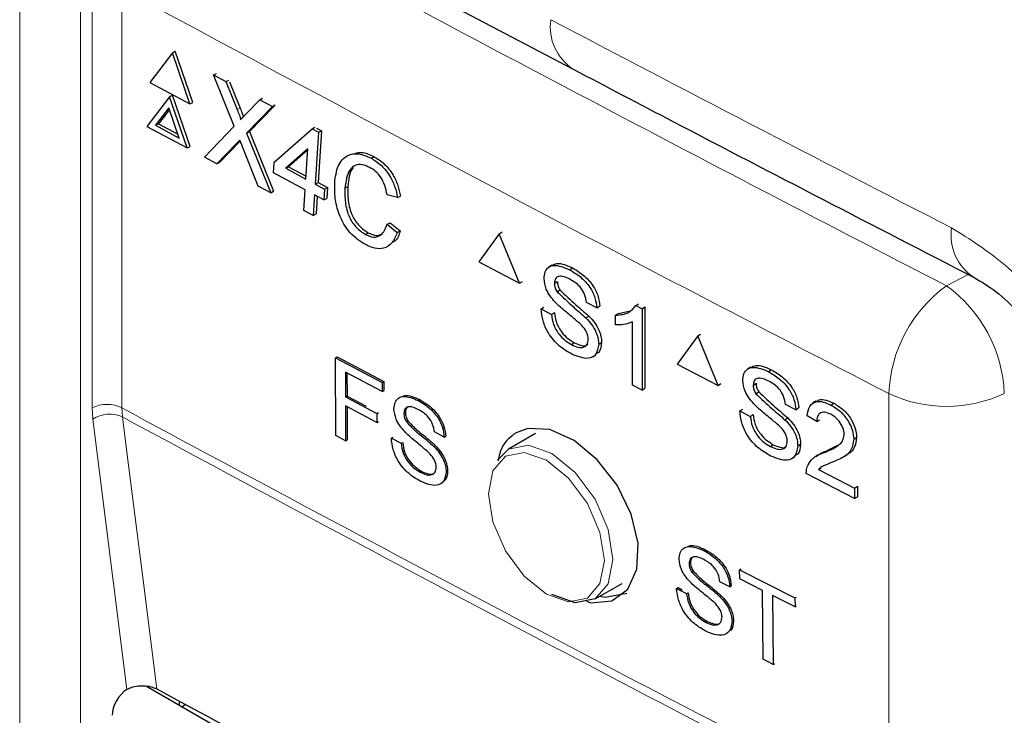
# Paper-space layout 'Blatt4' of a CAD drawing. Header units: millimetres. Extents: x 5 to 418, y 2 to 292.
# Tile 37 of 93: x 146.34 to 150.9, y 154.59 to 157.81. Entities that reach past the tile are written whole.
import ezdxf

# ---------------------------------------------------------------- set-up
doc = ezdxf.new("R2010")
doc.units = ezdxf.units.MM

psp = doc.layouts.new('Blatt4')

# ---------------------------------------------------------------- linework, layer by layer
at = {"color": 7, "linetype": 'Continuous', "lineweight": 25}
for p, q in [((142.1867, 161.1165), (148.9034, 157.5837)), ((147.0493, 157.6592), (146.9442, 157.5226)), ((147.0493, 157.6592), (147.0628, 157.6664)), ((147.1304, 157.4229), (147.0493, 157.6592)), ((147.144, 157.43), (147.0628, 157.6664)), ((147.2394, 157.5574), (147.2526, 157.5643)), ((147.3352, 157.3198), (147.2394, 157.5574)), ((147.2394, 157.5574), (147.2967, 157.5267)), ((146.9442, 157.5226), (147.1304, 157.4229)), ((147.2967, 157.5267), (147.3098, 157.5336)), ((147.2967, 157.5267), (147.3492, 157.3965)), ((147.3139, 157.5247), (147.3627, 157.4036)), ((147.0362, 157.4558), (146.9312, 157.3192)), ((147.0362, 157.4558), (147.0498, 157.4629)), ((147.1174, 157.2194), (147.0362, 157.4558)), ((147.131, 157.2266), (147.0498, 157.4629)), ((147.1304, 157.4229), (147.144, 157.43)), ((147.3887, 157.3752), (147.4537, 157.4426)), ((147.4537, 157.4426), (147.4667, 157.4495)), ((147.4537, 157.4426), (147.5118, 157.4115)), ((147.033, 157.4049), (146.9709, 157.3242)), ((147.0355, 157.3977), (146.9845, 157.3313)), ((147.081, 157.2653), (147.033, 157.4049)), ((147.5118, 157.4115), (147.3928, 157.2883)), ((147.5201, 157.4132), (147.4064, 157.2954)), ((147.5118, 157.4115), (147.5248, 157.4184)), ((146.9709, 157.3242), (146.9845, 157.3313)), ((146.9845, 157.3313), (147.0749, 157.2829)), ((146.9312, 157.3192), (147.1174, 157.2194)), ((146.9709, 157.3242), (147.081, 157.2653)), ((147.1971, 157.1767), (147.3352, 157.3198)), ((147.3928, 157.2883), (147.4064, 157.2954)), ((147.3928, 157.2883), (147.5041, 157.0123)), ((147.4064, 157.2954), (147.5177, 157.0195)), ((147.52, 157.1538), (147.6953, 157.308)), ((147.6953, 157.308), (147.7089, 157.3152)), ((147.6953, 157.308), (147.7256, 157.2918)), ((147.7256, 157.2918), (147.7102, 157.0519)), ((147.7163, 157.3112), (147.7391, 157.299)), ((147.7391, 157.299), (147.7238, 157.059)), ((147.7256, 157.2918), (147.7391, 157.299)), ((147.3571, 157.2443), (147.2687, 157.1528)), ((147.3631, 157.2506), (147.3571, 157.2443)), ((147.1174, 157.2194), (147.131, 157.2266)), ((147.3435, 157.2371), (147.2552, 157.1457)), ((147.4467, 157.043), (147.3735, 157.2248)), ((147.676, 157.2155), (147.5734, 157.1252)), ((147.6756, 157.2104), (147.5869, 157.1323)), ((147.667, 157.075), (147.676, 157.2155)), ((147.2552, 157.1457), (147.1971, 157.1767)), ((147.2552, 157.1457), (147.2687, 157.1528)), ((147.5168, 157.1038), (147.52, 157.1538)), ((147.9681, 157.1723), (147.9816, 157.1794)), ((147.6638, 157.025), (147.5168, 157.1038)), ((147.5734, 157.1252), (147.5869, 157.1323)), ((147.5734, 157.1252), (147.667, 157.075)), ((147.5869, 157.1323), (147.6679, 157.089)), ((147.7102, 157.0519), (147.7238, 157.059)), ((147.7238, 157.059), (147.767, 157.0359)), ((147.5041, 157.0123), (147.4467, 157.043)), ((147.5041, 157.0123), (147.5177, 157.0195)), ((147.6577, 156.9301), (147.6638, 157.025)), ((147.7102, 157.0519), (147.7535, 157.0287)), ((147.7535, 157.0287), (147.7503, 156.9787)), ((147.7535, 157.0287), (147.767, 157.0359)), ((147.767, 157.0359), (147.7638, 156.9859)), ((147.8476, 157.0332), (147.8612, 157.0403)), ((147.707, 157.0019), (147.7009, 156.9069)), ((147.7503, 156.9787), (147.707, 157.0019)), ((147.7197, 156.9951), (147.7145, 156.914)), ((147.7503, 156.9787), (147.7638, 156.9859)), ((148.0908, 156.9894), (148.0425, 157.003)), ((148.0908, 156.9894), (148.1043, 156.9965)), ((147.7009, 156.9069), (147.6577, 156.9301)), ((147.7009, 156.9069), (147.7145, 156.914)), ((148.0427, 156.8662), (148.0562, 156.8734)), ((148.0427, 156.8662), (148.0894, 156.828)), ((148.0562, 156.8734), (148.103, 156.8351)), ((148.0894, 156.828), (148.103, 156.8351)), ((148.5612, 156.8221), (148.5745, 156.8305)), ((147.9418, 156.8193), (147.9554, 156.8264)), ((148.5612, 156.8221), (148.4673, 156.6918)), ((148.6551, 156.5931), (148.5612, 156.8221)), ((148.4673, 156.6918), (148.6551, 156.5931)), ((148.8051, 156.677), (148.7904, 156.6676)), ((148.8865, 156.656), (148.8995, 156.6643)), ((148.6551, 156.5931), (148.6683, 156.6014)), ((148.8164, 156.5935), (148.8294, 156.6017)), ((148.8286, 156.5539), (148.8416, 156.5621)), ((148.7553, 156.4745), (148.7683, 156.4828)), ((148.7553, 156.4745), (148.8033, 156.4493)), ((149.0126, 156.479), (148.9646, 156.5042)), ((149.0126, 156.479), (149.0257, 156.4873)), ((149.1133, 156.4537), (149.1674, 156.466)), ((149.1939, 156.4896), (149.2073, 156.4981)), ((149.1939, 156.4896), (149.2219, 156.4749)), ((149.2219, 156.4749), (149.2354, 156.4834)), ((149.2219, 156.4749), (149.2219, 156.0993)), ((149.2354, 156.4834), (149.2354, 156.1078)), ((148.8033, 156.4493), (148.8163, 156.4576)), ((148.9623, 156.4332), (148.9754, 156.4414)), ((149.0998, 156.4452), (149.1131, 156.4535)), ((149.0998, 156.4008), (149.0998, 156.4452)), ((149.1783, 156.1222), (149.1783, 156.4149)), ((149.4795, 156.3494), (149.385, 156.2188)), ((149.4795, 156.3494), (149.4926, 156.3578)), ((149.5739, 156.1207), (149.4795, 156.3494)), ((148.8957, 156.3093), (148.9087, 156.3175)), ((149.0213, 156.3113), (149.0344, 156.3196)), ((147.8043, 156.2482), (147.8111, 156.2524)), ((147.8043, 156.2482), (148.0202, 156.134)), ((147.8051, 155.8887), (147.8043, 156.2482)), ((147.8111, 156.2524), (148.027, 156.1383)), ((148.9939, 156.2529), (149.0086, 156.2623)), ((149.385, 156.2188), (149.5739, 156.1207)), ((149.7244, 156.205), (149.7098, 156.1956)), ((149.8066, 156.1845), (149.8195, 156.1927)), ((148.0203, 156.0925), (147.8501, 156.1826)), ((147.8501, 156.1826), (147.8503, 156.0673)), ((147.8569, 156.179), (147.8571, 156.0716)), ((148.0202, 156.134), (148.027, 156.1383)), ((148.0202, 156.134), (148.0203, 156.0925)), ((148.027, 156.1383), (148.0271, 156.0968)), ((149.2219, 156.0993), (149.1783, 156.1222)), ((149.2219, 156.0993), (149.2354, 156.1078)), ((149.5739, 156.1207), (149.5869, 156.1291)), ((149.7361, 156.1217), (149.749, 156.1299)), ((147.8503, 156.0673), (147.8571, 156.0716)), ((147.8503, 156.0673), (147.9957, 155.9905)), ((147.8571, 156.0716), (147.9458, 156.0247)), ((148.0203, 156.0925), (148.0271, 156.0968)), ((148.1867, 156.0506), (148.1934, 156.0548)), ((149.7484, 156.0821), (149.7612, 156.0904)), ((147.9958, 155.949), (147.8504, 156.0259)), ((147.8504, 156.0259), (147.8508, 155.8646)), ((147.8572, 156.0223), (147.8575, 155.8688)), ((149.6747, 156.0025), (149.6876, 156.0108)), ((149.9335, 156.0079), (149.8852, 156.0329)), ((149.9335, 156.0079), (149.9464, 156.0162)), ((150.0257, 156.0473), (150.0111, 156.0378)), ((150.0958, 156.0296), (150.1089, 156.0381)), ((147.9957, 155.9905), (148.0024, 155.9947)), ((147.9957, 155.9905), (147.9958, 155.949)), ((148.1201, 155.9908), (148.1268, 155.995)), ((149.6747, 156.0025), (149.7229, 155.9775)), ((149.7229, 155.9775), (149.7358, 155.9857)), ((149.8829, 155.9619), (149.8958, 155.9702)), ((150.03, 155.953), (149.9861, 155.9806)), ((147.9958, 155.949), (148.0025, 155.9532)), ((148.1318, 155.9529), (148.1385, 155.9571)), ((150.03, 155.953), (150.043, 155.9614)), ((147.8508, 155.8646), (147.8051, 155.8887)), ((148.0623, 155.877), (148.0689, 155.8812)), ((148.0623, 155.877), (148.108, 155.8529)), ((148.307, 155.8811), (148.2613, 155.9052)), ((148.307, 155.8811), (148.3138, 155.8853)), ((148.7294, 155.8976), (148.6045, 155.8256)), ((150.2011, 155.8713), (150.2144, 155.8799)), ((147.8508, 155.8646), (147.8575, 155.8688)), ((148.108, 155.8529), (148.1146, 155.857)), ((148.2593, 155.8373), (148.266, 155.8415)), ((149.8159, 155.8378), (149.8287, 155.846)), ((149.9423, 155.8403), (149.9552, 155.8486)), ((150.0786, 155.819), (150.1367, 155.8482)), ((148.5538, 155.7751), (148.6045, 155.8256)), ((149.9149, 155.7819), (149.9295, 155.7913)), ((150.0372, 155.7997), (150.0225, 155.7903)), ((150.0652, 155.8104), (150.0783, 155.8188)), ((150.1565, 155.791), (150.1715, 155.8006)), ((150.0381, 155.7321), (150.0511, 155.7405)), ((148.1961, 155.7188), (148.2027, 155.7229)), ((148.3156, 155.7207), (148.3224, 155.7249)), ((150.2054, 155.5971), (149.9817, 155.7132)), ((150.0381, 155.7321), (150.2054, 155.6453)), ((150.2054, 155.6453), (150.2188, 155.6539)), ((150.2054, 155.6453), (150.2054, 155.5971)), ((150.2188, 155.6539), (150.2188, 155.6057)), ((150.2054, 155.5971), (150.2188, 155.6057)), ((149.5059, 155.3571), (149.5126, 155.3614)), ((149.4394, 155.2959), (149.4461, 155.3002)), ((149.4515, 155.2581), (149.4581, 155.2624)), ((149.6734, 155.2674), (149.6799, 155.2716)), ((149.6734, 155.2674), (149.9292, 155.1373)), ((149.6738, 155.2257), (149.6734, 155.2674)), ((149.0045, 155.1328), (149.1293, 155.2048)), ((149.6282, 155.1891), (149.5821, 155.2125)), ((149.6282, 155.1891), (149.6347, 155.1933)), ((149.7786, 155.1724), (149.6738, 155.2257)), ((149.3821, 155.1807), (149.3888, 155.185)), ((149.3821, 155.1807), (149.4282, 155.1573)), ((149.3888, 155.185), (149.4082, 155.1752)), ((149.4282, 155.1573), (149.4349, 155.1616)), ((149.5805, 155.1443), (149.587, 155.1484)), ((149.7817, 154.8533), (149.7786, 155.1724)), ((149.9296, 155.0957), (149.8247, 155.149)), ((149.8247, 155.149), (149.8278, 154.8298)), ((149.9292, 155.1373), (149.9358, 155.1416)), ((149.9292, 155.1373), (149.9296, 155.0957)), ((149.9296, 155.0957), (149.9362, 155.1)), ((149.5179, 155.0242), (149.5244, 155.0284)), ((149.6381, 155.0282), (149.6445, 155.0323)), ((149.8278, 154.8298), (149.7817, 154.8533)), ((149.8278, 154.8298), (149.8342, 154.8339)), ((146.8387, 154.7138), (146.8413, 154.7153)), ((146.9288, 154.7298), (149.3973, 153.3048)), ((147.0802, 154.6604), (147.0802, 154.6424)), ((147.1112, 154.6437), (147.0946, 154.6341))]:
    psp.add_line(p, q, dxfattribs=at)
at = {"color": 7, "linetype": 'Continuous', "lineweight": 18}
for p, q in [((146.3438, 144.4254), (146.3438, 158.0891)), ((146.6241, 158.0877), (146.6241, 144.4239)), ((146.6776, 156.0162), (146.6776, 157.9541)), ((146.8154, 157.9548), (146.8154, 156.0168)), ((147.3492, 157.3965), (147.3627, 157.4036)), ((147.3435, 157.2371), (147.3571, 157.2443)), ((150.6302, 156.5818), (150.7309, 156.6342)), ((150.3639, 154.1449), (150.3639, 156.0829)), ((146.6807, 155.9638), (146.6776, 156.0162)), ((146.8154, 156.0168), (146.8179, 155.9749)), ((146.8387, 154.7138), (146.6807, 155.9638))]:
    psp.add_line(p, q, dxfattribs=at)
at = {"color": 7, "linetype": 'Continuous', "lineweight": 18, "flags": 128}
for points in [[(146.8179, 155.9749), (146.837, 155.8237), (146.9135, 155.2189), (146.977, 154.7161)], [(148.6045, 155.8256), (148.6045, 155.8256), (148.6963, 155.8434), (148.8045, 155.8058), (148.9128, 155.7184), (149.0045, 155.5947), (149.0658, 155.4533), (149.0874, 155.3159), (149.0658, 155.2033), (149.0045, 155.1328), (149.0045, 155.1328)], [(148.7796, 155.1554), (148.8822, 155.1197), (148.9691, 155.1366), (149.0272, 155.2035), (149.0476, 155.3101), (149.0272, 155.4403), (148.9691, 155.5742), (148.8822, 155.6915), (148.7796, 155.7742), (148.6771, 155.8099), (148.5901, 155.793), (148.5321, 155.7261), (148.5117, 155.6195), (148.5321, 155.4893), (148.5901, 155.3554), (148.6771, 155.2381), (148.7796, 155.1554)]]:
    psp.add_lwpolyline(points, dxfattribs=at)
at = {"color": 7, "linetype": 'Continuous', "lineweight": 25, "flags": 128}
for points in [[(148.9654, 155.1218), (148.9853, 155.1152), (149.0828, 155.1244), (149.1567, 155.1781), (149.1986, 155.2702), (149.2038, 155.3903), (149.1719, 155.5247), (149.1064, 155.6584), (149.0148, 155.7766), (148.9072, 155.8658), (148.7958, 155.9159), (148.6933, 155.9212), (148.6389, 155.9013), (148.6389, 155.9013)], [(149.0045, 155.1328), (148.9128, 155.1149), (148.8045, 155.1526)], [(149.0262, 155.1453), (149.0511, 155.1415), (149.1515, 155.1599)]]:
    psp.add_lwpolyline(points, dxfattribs=at)
at = {"color": 7, "linetype": 'Continuous', "lineweight": 18}
for centre, radius, start, end in [((242.6548, 335.3257), 201.042, 241.623572, 242.758729), ((242.5645, 335.1687), 201.4267, 241.61753, 242.758763), ((149.0309, 157.7794), 0.2335, 171.7909, 236.9186), ((150.8827, 156.8149), 0.2312, 171.4464, 237.4389), ((151.0111, 156.058), 0.6477, 126.0261, 177.8015), ((150.2536, 156.0585), 0.6447, 2.2312, 54.2597), ((150.6301, 156.6481), 0.6247, 244.78, 295.3751), ((146.7471, 155.8778), 0.1549, 63.8368, 116.6779), ((242.5645, 333.2308), 201.4267, 241.61753, 242.758763), ((146.7591, 155.8482), 0.1397, 65.0933, 124.1373), ((242.5653, 333.186), 201.4233, 241.617584, 242.758763)]:
    psp.add_arc(centre, radius, start, end, dxfattribs=at)
psp.add_ellipse((283.3686, 240.3862), major_axis=(199.9929, -2.9641), ratio=0.56715, start_param=3.982748, end_param=3.995211, dxfattribs=at)
at = {"color": 7, "linetype": 'Continuous', "lineweight": 25}
for centre, major_axis, ratio, start_param, end_param in [((146.8425, 154.6344), (0.0513, 0.0858), 0.587369, 0.847258, 2.36515), ((283.8225, 241.9605), (200.2346, 3.0812), 0.587275, 3.950946, 3.967413)]:
    psp.add_ellipse(centre, major_axis=major_axis, ratio=ratio, start_param=start_param, end_param=end_param, dxfattribs=at)
for points, knots in [([(148.9034, 157.5837), (149.0572, 157.503), (149.6722, 157.18), (150.2924, 156.8602), (150.7576, 156.6204)], [0, 0, 0, 0, 0.2500015, 1, 1, 1, 1]), ([(147.3492, 157.3965), (147.3525, 157.3878), (147.3572, 157.3757), (147.3629, 157.3601), (147.3639, 157.3533), (147.3643, 157.3499)], [0, 0, 0, 0, 0.561277, 0.781763, 1, 1, 1, 1]), ([(147.3627, 157.4036), (147.3661, 157.395), (147.3707, 157.3829), (147.3759, 157.3692), (147.3766, 157.3644), (147.3768, 157.363)], [0, 0, 0, 0, 0.642738, 0.895224, 1, 1, 1, 1]), ([(147.3643, 157.3499), (147.3689, 157.3547), (147.377, 157.3631), (147.3851, 157.3715), (147.3887, 157.3752)], [0, 0, 0, 0, 0.56, 1, 1, 1, 1]), ([(147.3611, 157.2554), (147.3578, 157.252), (147.3519, 157.246), (147.3461, 157.2398), (147.3435, 157.2371)], [0, 0, 0, 0, 0.560002, 1, 1, 1, 1]), ([(147.3735, 157.2248), (147.3712, 157.2305), (147.367, 157.2407), (147.3629, 157.2509), (147.3611, 157.2554)], [0, 0, 0, 0, 0.56, 1, 1, 1, 1]), ([(147.8001, 157.0585), (147.8037, 157.0856), (147.8109, 157.1398), (147.8529, 157.1886), (147.9105, 157.1968), (147.9489, 157.1805), (147.9681, 157.1723)], [0, 0, 0, 0, 0.2804925, 0.5595697, 0.7796153, 1, 1, 1, 1]), ([(147.8945, 157.1944), (147.9044, 157.1967), (147.931, 157.2032), (147.9621, 157.1886), (147.9816, 157.1794)], [0, 0, 0, 0, 0.372035, 1, 1, 1, 1]), ([(147.9681, 157.1723), (147.9845, 157.1621), (148.0173, 157.1416), (148.056, 157.0916), (148.0806, 157.0387), (148.0874, 157.0058), (148.0908, 156.9894)], [0, 0, 0, 0, 0.280081, 0.559449, 0.779549, 1, 1, 1, 1]), ([(147.9816, 157.1794), (147.998, 157.1692), (148.0309, 157.1487), (148.0695, 157.0988), (148.0942, 157.0459), (148.1009, 157.013), (148.1043, 156.9965)], [0, 0, 0, 0, 0.280081, 0.559449, 0.779549, 1, 1, 1, 1]), ([(147.9629, 157.1286), (147.9509, 157.134), (147.927, 157.1449), (147.8938, 157.141), (147.858, 157.1106), (147.8519, 157.0651), (147.8476, 157.0332)], [0, 0, 0, 0, 0.187223, 0.373906, 0.560736, 1, 1, 1, 1]), ([(147.8873, 157.1274), (147.8864, 157.1267), (147.8663, 157.1105), (147.8637, 157.0746), (147.8612, 157.0403)], [0, 0, 0, 0, 0.04544, 1, 1, 1, 1]), ([(148.0425, 157.003), (148.0395, 157.0172), (148.0336, 157.0454), (148.0145, 157.0843), (147.989, 157.1127), (147.9716, 157.1233), (147.9629, 157.1286)], [0, 0, 0, 0, 0.2805533, 0.5597389, 0.7796538, 1, 1, 1, 1]), ([(147.9434, 156.7719), (147.9183, 156.7876), (147.8682, 156.8188), (147.8187, 156.9066), (147.7999, 156.9885), (147.8, 157.0351), (147.8001, 157.0585)], [0, 0, 0, 0, 0.2799551, 0.5580876, 0.7789116, 1, 1, 1, 1]), ([(147.8476, 157.0332), (147.8472, 157.0118), (147.8465, 156.969), (147.8625, 156.9025), (147.8995, 156.8479), (147.9277, 156.8288), (147.9418, 156.8193)], [0, 0, 0, 0, 0.281245, 0.560716, 0.780138, 1, 1, 1, 1]), ([(147.8612, 157.0403), (147.8608, 157.0189), (147.86, 156.9761), (147.8761, 156.9096), (147.9131, 156.855), (147.9413, 156.8359), (147.9554, 156.8264)], [0, 0, 0, 0, 0.281245, 0.560716, 0.780138, 1, 1, 1, 1]), ([(147.9418, 156.8193), (147.9549, 156.8138), (147.981, 156.8028), (148.0225, 156.8148), (148.035, 156.8467), (148.0427, 156.8662)], [0, 0, 0, 0, 0.280711, 0.560905, 1, 1, 1, 1]), ([(148.0894, 156.828), (148.0825, 156.811), (148.0688, 156.7771), (148.0304, 156.7526), (147.9862, 156.7523), (147.9577, 156.7653), (147.9434, 156.7719)], [0, 0, 0, 0, 0.2802563, 0.5595462, 0.7795894, 1, 1, 1, 1]), ([(148.103, 156.8351), (148.0972, 156.8164), (148.0906, 156.7949), (148.0748, 156.7856), (148.0727, 156.7843)], [0, 0, 0, 0, 0.865837, 1, 1, 1, 1]), ([(147.9554, 156.8264), (147.9687, 156.8204), (147.9928, 156.8096), (148.012, 156.818), (148.0206, 156.8218)], [0, 0, 0, 0, 0.553095, 1, 1, 1, 1]), ([(148.7684, 156.6152), (148.7695, 156.6262), (148.7718, 156.6481), (148.7888, 156.6696), (148.8256, 156.6815), (148.8614, 156.6665), (148.8865, 156.656)], [0, 0, 0, 0, 0.1870287, 0.3741238, 0.5611402, 1, 1, 1, 1]), ([(148.8059, 156.6767), (148.8131, 156.6799), (148.839, 156.6914), (148.8744, 156.6758), (148.8999, 156.6645)], [0, 0, 0, 0, 0.279492, 1, 1, 1, 1]), ([(148.8865, 156.656), (148.9033, 156.646), (148.937, 156.626), (148.9805, 156.5795), (149.0071, 156.5256), (149.0108, 156.4945), (149.0126, 156.479)], [0, 0, 0, 0, 0.280797, 0.560151, 0.779877, 1, 1, 1, 1]), ([(148.8999, 156.6645), (148.9168, 156.6545), (148.9504, 156.6345), (148.994, 156.588), (149.0206, 156.5341), (149.0242, 156.503), (149.0261, 156.4875)], [0, 0, 0, 0, 0.280797, 0.560151, 0.779877, 1, 1, 1, 1]), ([(148.8186, 156.5076), (148.811, 156.5164), (148.7957, 156.534), (148.7738, 156.5719), (148.7704, 156.5988), (148.7684, 156.6152)], [0, 0, 0, 0, 0.281445, 0.562273, 1, 1, 1, 1]), ([(148.8884, 156.6117), (148.8791, 156.6162), (148.8607, 156.6251), (148.8361, 156.6275), (148.8193, 156.616), (148.8174, 156.601), (148.8164, 156.5935)], [0, 0, 0, 0, 0.28129, 0.56082, 0.78068, 1, 1, 1, 1]), ([(148.8298, 156.602), (148.8304, 156.5947), (148.8315, 156.5816), (148.8388, 156.5683), (148.842, 156.5624)], [0, 0, 0, 0, 0.559617, 1, 1, 1, 1]), ([(148.9646, 156.5042), (148.9628, 156.5164), (148.9592, 156.5406), (148.9317, 156.5858), (148.9048, 156.6018), (148.8884, 156.6117)], [0, 0, 0, 0, 0.281097, 0.560287, 1, 1, 1, 1]), ([(150.758, 156.6194), (150.7907, 156.6005), (150.8564, 156.5625), (150.9747, 156.4524), (151.0823, 156.3127), (151.1581, 156.1815), (151.1808, 156.1098), (151.1872, 156.0896)], [0, 0, 0, 0, 0.215498, 0.433507, 0.668045, 0.906288, 1, 1, 1, 1]), ([(148.8164, 156.5935), (148.8169, 156.5861), (148.818, 156.5731), (148.8253, 156.5597), (148.8286, 156.5539)], [0, 0, 0, 0, 0.5596169, 1, 1, 1, 1]), ([(148.842, 156.5624), (148.8666, 156.5391), (148.9107, 156.4975), (148.9558, 156.4588), (148.9758, 156.4417)], [0, 0, 0, 0, 0.558382, 1, 1, 1, 1]), ([(148.8286, 156.5539), (148.8532, 156.5306), (148.8972, 156.4889), (148.9424, 156.4502), (148.9623, 156.4332)], [0, 0, 0, 0, 0.558382, 1, 1, 1, 1]), ([(148.8978, 156.2648), (148.8779, 156.2764), (148.8384, 156.2993), (148.7887, 156.3569), (148.7606, 156.4204), (148.7571, 156.4565), (148.7553, 156.4745)], [0, 0, 0, 0, 0.280814, 0.559563, 0.77962, 1, 1, 1, 1]), ([(148.9371, 156.4037), (148.9237, 156.4156), (148.9015, 156.435), (148.8702, 156.4603), (148.8438, 156.4825), (148.827, 156.4992), (148.8186, 156.5076)], [0, 0, 0, 0, 0.3399393, 0.5600249, 0.7800825, 1, 1, 1, 1]), ([(149.0998, 156.4452), (149.121, 156.4473), (149.1589, 156.451), (149.1832, 156.4778), (149.1939, 156.4896)], [0, 0, 0, 0, 0.560427, 1, 1, 1, 1]), ([(148.8033, 156.4493), (148.8052, 156.434), (148.8091, 156.4034), (148.8343, 156.3589), (148.8651, 156.3277), (148.8855, 156.3154), (148.8957, 156.3093)], [0, 0, 0, 0, 0.280632, 0.5586744, 0.7791973, 1, 1, 1, 1]), ([(148.8167, 156.4579), (148.8187, 156.4425), (148.8225, 156.412), (148.8477, 156.3675), (148.8786, 156.3362), (148.899, 156.3239), (148.9091, 156.3178)], [0, 0, 0, 0, 0.280632, 0.5586744, 0.7791973, 1, 1, 1, 1]), ([(148.9623, 156.4332), (148.9713, 156.4234), (148.9893, 156.4039), (149.0088, 156.3705), (149.0197, 156.3384), (149.0208, 156.3204), (149.0213, 156.3113)], [0, 0, 0, 0, 0.280371, 0.559909, 0.779859, 1, 1, 1, 1]), ([(148.9758, 156.4417), (148.9848, 156.4319), (149.0028, 156.4124), (149.0223, 156.3791), (149.0332, 156.3469), (149.0342, 156.3289), (149.0348, 156.3199)], [0, 0, 0, 0, 0.280371, 0.559909, 0.779859, 1, 1, 1, 1]), ([(148.9734, 156.334), (148.9728, 156.3407), (148.9717, 156.3543), (148.9592, 156.3806), (148.9455, 156.395), (148.9371, 156.4037)], [0, 0, 0, 0, 0.280089, 0.55997, 1, 1, 1, 1]), ([(149.1783, 156.4149), (149.1648, 156.4096), (149.1408, 156.4001), (149.1123, 156.4006), (149.0998, 156.4008)], [0, 0, 0, 0, 0.559686, 1, 1, 1, 1]), ([(148.8957, 156.3093), (148.9059, 156.3046), (148.9262, 156.2953), (148.9526, 156.2953), (148.9699, 156.3093), (148.9722, 156.3258), (148.9734, 156.334)], [0, 0, 0, 0, 0.280917, 0.560813, 0.780502, 1, 1, 1, 1]), ([(149.0213, 156.3113), (149.0186, 156.2945), (149.0132, 156.2607), (148.967, 156.2372), (148.924, 156.2543), (148.8978, 156.2648)], [0, 0, 0, 0, 0.279942, 0.56008, 1, 1, 1, 1]), ([(148.9091, 156.3178), (148.9192, 156.3134), (148.9392, 156.3045), (148.9621, 156.302), (148.9695, 156.3093), (148.9709, 156.3107)], [0, 0, 0, 0, 0.449079, 0.896524, 1, 1, 1, 1]), ([(149.0348, 156.3199), (149.0329, 156.3017), (149.0303, 156.2759), (149.0122, 156.2684), (149.0068, 156.2661)], [0, 0, 0, 0, 0.704788, 1, 1, 1, 1]), ([(149.6878, 156.1432), (149.689, 156.1542), (149.6913, 156.1762), (149.7083, 156.1977), (149.7454, 156.2098), (149.7814, 156.1949), (149.8066, 156.1845)], [0, 0, 0, 0, 0.187029, 0.374124, 0.56114, 1, 1, 1, 1]), ([(149.7252, 156.2048), (149.7325, 156.208), (149.7586, 156.2197), (149.7943, 156.2042), (149.82, 156.1931)], [0, 0, 0, 0, 0.281316, 1, 1, 1, 1]), ([(149.82, 156.1931), (149.8369, 156.1831), (149.8708, 156.1632), (149.9146, 156.1169), (149.9414, 156.0631), (149.945, 156.032), (149.9469, 156.0165)], [0, 0, 0, 0, 0.280797, 0.560151, 0.779877, 1, 1, 1, 1]), ([(149.8085, 156.1401), (149.7992, 156.1446), (149.7807, 156.1535), (149.756, 156.1558), (149.7391, 156.1442), (149.7371, 156.1292), (149.7361, 156.1217)], [0, 0, 0, 0, 0.28129, 0.56082, 0.78068, 1, 1, 1, 1]), ([(149.8066, 156.1845), (149.8236, 156.1745), (149.8574, 156.1546), (149.9012, 156.1083), (149.928, 156.0545), (149.9317, 156.0234), (149.9335, 156.0079)], [0, 0, 0, 0, 0.280797, 0.560151, 0.779877, 1, 1, 1, 1]), ([(149.7384, 156.0358), (149.7307, 156.0446), (149.7153, 156.0621), (149.6933, 156.0999), (149.6899, 156.1268), (149.6878, 156.1432)], [0, 0, 0, 0, 0.281445, 0.562273, 1, 1, 1, 1]), ([(149.7361, 156.1217), (149.7367, 156.1144), (149.7377, 156.1013), (149.7451, 156.088), (149.7484, 156.0821)], [0, 0, 0, 0, 0.5596169, 1, 1, 1, 1]), ([(149.7495, 156.1303), (149.7501, 156.1229), (149.7511, 156.1099), (149.7585, 156.0966), (149.7617, 156.0907)], [0, 0, 0, 0, 0.559617, 1, 1, 1, 1]), ([(149.8852, 156.0329), (149.8834, 156.0451), (149.8797, 156.0694), (149.8521, 156.1144), (149.8251, 156.1304), (149.8085, 156.1401)], [0, 0, 0, 0, 0.281097, 0.560287, 1, 1, 1, 1]), ([(148.0744, 156.0116), (148.0755, 156.0221), (148.0776, 156.0431), (148.0937, 156.0636), (148.1287, 156.0751), (148.1628, 156.0607), (148.1867, 156.0506)], [0, 0, 0, 0, 0.187029, 0.374124, 0.56114, 1, 1, 1, 1]), ([(148.1132, 156.0696), (148.1171, 156.0712), (148.139, 156.0802), (148.1689, 156.0663), (148.1934, 156.0548)], [0, 0, 0, 0, 0.180423, 1, 1, 1, 1]), ([(148.1934, 156.0548), (148.2095, 156.0452), (148.2415, 156.0261), (148.283, 155.9816), (148.3085, 155.93), (148.312, 155.9002), (148.3138, 155.8853)], [0, 0, 0, 0, 0.2807972, 0.5601508, 0.7798767, 1, 1, 1, 1]), ([(149.7484, 156.0821), (149.7731, 156.0589), (149.8174, 156.0174), (149.8629, 155.9789), (149.8829, 155.9619)], [0, 0, 0, 0, 0.558382, 1, 1, 1, 1]), ([(149.7617, 156.0907), (149.7865, 156.0675), (149.8308, 156.026), (149.8762, 155.9875), (149.8963, 155.9705)], [0, 0, 0, 0, 0.5583825, 1, 1, 1, 1]), ([(150.0283, 156.0443), (150.0322, 156.0479), (150.0433, 156.0584), (150.0736, 156.0541), (150.0973, 156.0435), (150.1092, 156.0382)], [0, 0, 0, 0, 0.209748, 0.604311, 1, 1, 1, 1]), ([(148.1224, 155.9086), (148.1151, 155.9171), (148.1006, 155.9339), (148.0797, 155.9702), (148.0764, 155.9959), (148.0744, 156.0116)], [0, 0, 0, 0, 0.281445, 0.562273, 1, 1, 1, 1]), ([(148.1886, 156.0082), (148.1797, 156.0125), (148.1622, 156.0211), (148.1388, 156.0234), (148.1229, 156.0124), (148.121, 155.998), (148.1201, 155.9908)], [0, 0, 0, 0, 0.28129, 0.56082, 0.78068, 1, 1, 1, 1]), ([(148.1403, 156.0213), (148.137, 156.0195), (148.1288, 156.0149), (148.1276, 156.0025), (148.1269, 155.995)], [0, 0, 0, 0, 0.3943443, 1, 1, 1, 1]), ([(148.1867, 156.0506), (148.2027, 156.041), (148.2347, 156.0218), (148.2762, 155.9773), (148.3017, 155.9257), (148.3052, 155.896), (148.307, 155.8811)], [0, 0, 0, 0, 0.280797, 0.560151, 0.779877, 1, 1, 1, 1]), ([(148.2613, 155.9052), (148.2595, 155.9169), (148.256, 155.9402), (148.2298, 155.9834), (148.2042, 155.9987), (148.1886, 156.0082)], [0, 0, 0, 0, 0.281097, 0.560287, 1, 1, 1, 1]), ([(149.8575, 155.9324), (149.844, 155.9442), (149.8218, 155.9636), (149.7902, 155.9887), (149.7637, 156.0108), (149.7468, 156.0275), (149.7384, 156.0358)], [0, 0, 0, 0, 0.339939, 0.560025, 0.780082, 1, 1, 1, 1]), ([(149.9861, 155.9806), (149.9887, 155.9959), (149.9937, 156.0266), (150.0231, 156.0482), (150.0598, 156.0461), (150.0838, 156.0351), (150.0958, 156.0296)], [0, 0, 0, 0, 0.280235, 0.558893, 0.779132, 1, 1, 1, 1]), ([(150.0958, 156.0296), (150.1107, 156.0208), (150.1405, 156.003), (150.1761, 155.9585), (150.1979, 155.9115), (150.2, 155.8847), (150.2011, 155.8713)], [0, 0, 0, 0, 0.280482, 0.559644, 0.779749, 1, 1, 1, 1]), ([(150.1092, 156.0382), (150.1241, 156.0293), (150.1539, 156.0116), (150.1895, 155.9671), (150.2113, 155.9201), (150.2134, 155.8933), (150.2144, 155.8799)], [0, 0, 0, 0, 0.280482, 0.559644, 0.779749, 1, 1, 1, 1]), ([(148.1201, 155.9908), (148.1207, 155.9838), (148.1217, 155.9713), (148.1287, 155.9585), (148.1318, 155.9529)], [0, 0, 0, 0, 0.5596169, 1, 1, 1, 1]), ([(148.1269, 155.995), (148.1274, 155.988), (148.1285, 155.9755), (148.1355, 155.9628), (148.1386, 155.9571)], [0, 0, 0, 0, 0.5596169, 1, 1, 1, 1]), ([(149.818, 155.7933), (149.7981, 155.8048), (149.7583, 155.8276), (149.7082, 155.885), (149.68, 155.9484), (149.6765, 155.9845), (149.6747, 156.0025)], [0, 0, 0, 0, 0.280814, 0.559563, 0.77962, 1, 1, 1, 1]), ([(149.7229, 155.9775), (149.7249, 155.9621), (149.7288, 155.9316), (149.7541, 155.8872), (149.7852, 155.8561), (149.8056, 155.8439), (149.8159, 155.8378)], [0, 0, 0, 0, 0.280632, 0.558674, 0.779197, 1, 1, 1, 1]), ([(149.7363, 155.9861), (149.7383, 155.9707), (149.7421, 155.9402), (149.7675, 155.8958), (149.7985, 155.8646), (149.819, 155.8525), (149.8292, 155.8464)], [0, 0, 0, 0, 0.280632, 0.5586744, 0.7791973, 1, 1, 1, 1]), ([(149.8963, 155.9705), (149.9053, 155.9608), (149.9234, 155.9413), (149.943, 155.9081), (149.954, 155.876), (149.9551, 155.8579), (149.9556, 155.8489)], [0, 0, 0, 0, 0.280371, 0.559909, 0.779859, 1, 1, 1, 1]), ([(150.0948, 155.9868), (150.0854, 155.9909), (150.0665, 155.9992), (150.0438, 155.9941), (150.0316, 155.9766), (150.0305, 155.9609), (150.03, 155.953)], [0, 0, 0, 0, 0.28041, 0.559489, 0.779375, 1, 1, 1, 1]), ([(150.1572, 155.8936), (150.156, 155.9038), (150.1537, 155.9243), (150.136, 155.9536), (150.1154, 155.9748), (150.1017, 155.9828), (150.0948, 155.9868)], [0, 0, 0, 0, 0.27908, 0.558612, 0.779043, 1, 1, 1, 1]), ([(148.1318, 155.9529), (148.1455, 155.9381), (148.1681, 155.9136), (148.2025, 155.8871), (148.2313, 155.8635), (148.2499, 155.846), (148.2593, 155.8373)], [0, 0, 0, 0, 0.338408, 0.558974, 0.779535, 1, 1, 1, 1]), ([(148.1386, 155.9571), (148.1523, 155.9423), (148.1749, 155.9178), (148.2093, 155.8914), (148.2381, 155.8678), (148.2567, 155.8503), (148.266, 155.8415)], [0, 0, 0, 0, 0.338408, 0.558974, 0.779535, 1, 1, 1, 1]), ([(149.894, 155.8628), (149.8935, 155.8695), (149.8924, 155.8831), (149.8798, 155.9093), (149.866, 155.9236), (149.8575, 155.9324)], [0, 0, 0, 0, 0.280089, 0.55997, 1, 1, 1, 1]), ([(149.8829, 155.9619), (149.892, 155.9522), (149.9101, 155.9327), (149.9297, 155.8995), (149.9406, 155.8674), (149.9417, 155.8493), (149.9423, 155.8403)], [0, 0, 0, 0, 0.280371, 0.559909, 0.779859, 1, 1, 1, 1]), ([(148.1982, 155.6762), (148.1793, 155.6873), (148.1417, 155.7093), (148.0943, 155.7645), (148.0675, 155.8252), (148.064, 155.8597), (148.0623, 155.877)], [0, 0, 0, 0, 0.280814, 0.559563, 0.77962, 1, 1, 1, 1]), ([(148.2353, 155.8092), (148.2225, 155.8205), (148.2014, 155.8391), (148.1716, 155.8633), (148.1464, 155.8846), (148.1304, 155.9006), (148.1224, 155.9086)], [0, 0, 0, 0, 0.339939, 0.560025, 0.780082, 1, 1, 1, 1]), ([(148.6389, 155.9013), (148.614, 155.8828), (148.5738, 155.8531), (148.5608, 155.7946), (148.5559, 155.7724)], [0, 0, 0, 0, 0.620461, 1, 1, 1, 1]), ([(150.0652, 155.8104), (150.0871, 155.8196), (150.1175, 155.8323), (150.1512, 155.8596), (150.1552, 155.8823), (150.1572, 155.8936)], [0, 0, 0, 0, 0.561313, 0.781386, 1, 1, 1, 1]), ([(150.2011, 155.8713), (150.1987, 155.8546), (150.1941, 155.8211), (150.1573, 155.7881), (150.1256, 155.7747), (150.1061, 155.7665)], [0, 0, 0, 0, 0.278741, 0.558834, 1, 1, 1, 1]), ([(150.2144, 155.8799), (150.212, 155.8634), (150.2072, 155.8302), (150.1863, 155.8086), (150.1728, 155.802), (150.1713, 155.8013)], [0, 0, 0, 0, 0.468699, 0.939669, 1, 1, 1, 1]), ([(148.108, 155.8529), (148.1098, 155.8382), (148.1136, 155.8089), (148.1376, 155.7663), (148.1671, 155.7364), (148.1864, 155.7247), (148.1961, 155.7188)], [0, 0, 0, 0, 0.280632, 0.5586744, 0.7791973, 1, 1, 1, 1]), ([(148.1147, 155.8571), (148.1166, 155.8424), (148.1203, 155.8132), (148.1444, 155.7706), (148.1738, 155.7407), (148.1932, 155.7289), (148.2029, 155.723)], [0, 0, 0, 0, 0.280632, 0.5586744, 0.7791973, 1, 1, 1, 1]), ([(148.2593, 155.8373), (148.2678, 155.8279), (148.285, 155.8092), (148.3036, 155.7773), (148.314, 155.7466), (148.3151, 155.7293), (148.3156, 155.7207)], [0, 0, 0, 0, 0.280371, 0.559909, 0.779859, 1, 1, 1, 1]), ([(148.266, 155.8415), (148.2746, 155.8322), (148.2918, 155.8135), (148.3104, 155.7816), (148.3208, 155.7508), (148.3219, 155.7336), (148.3224, 155.7249)], [0, 0, 0, 0, 0.280371, 0.559909, 0.779859, 1, 1, 1, 1]), ([(149.8159, 155.8378), (149.8261, 155.8332), (149.8466, 155.8239), (149.8731, 155.824), (149.8905, 155.8381), (149.8928, 155.8546), (149.894, 155.8628)], [0, 0, 0, 0, 0.280917, 0.560813, 0.780502, 1, 1, 1, 1]), ([(149.9423, 155.8403), (149.9395, 155.8234), (149.934, 155.7897), (149.8876, 155.766), (149.8444, 155.783), (149.818, 155.7933)], [0, 0, 0, 0, 0.279942, 0.56008, 1, 1, 1, 1]), ([(149.8292, 155.8464), (149.8393, 155.842), (149.8595, 155.8332), (149.8826, 155.8308), (149.89, 155.8382), (149.8915, 155.8396)], [0, 0, 0, 0, 0.4479522, 0.8942753, 1, 1, 1, 1]), ([(149.9556, 155.8489), (149.9538, 155.8307), (149.9512, 155.805), (149.933, 155.7974), (149.9277, 155.7952)], [0, 0, 0, 0, 0.7080211, 1, 1, 1, 1]), ([(148.27, 155.7424), (148.2694, 155.7488), (148.2684, 155.7618), (148.2564, 155.787), (148.2433, 155.8007), (148.2353, 155.8092)], [0, 0, 0, 0, 0.280089, 0.55997, 1, 1, 1, 1]), ([(149.9863, 155.7442), (149.9921, 155.7558), (150.0017, 155.7748), (150.0232, 155.7915), (150.0434, 155.8023), (150.058, 155.8077), (150.0652, 155.8104)], [0, 0, 0, 0, 0.339411, 0.559525, 0.779752, 1, 1, 1, 1]), ([(150.0376, 155.7999), (150.044, 155.8036), (150.057, 155.8111), (150.0713, 155.8163), (150.0786, 155.819)], [0, 0, 0, 0, 0.49189, 1, 1, 1, 1]), ([(148.1961, 155.7188), (148.2058, 155.7143), (148.2252, 155.7054), (148.2503, 155.7054), (148.2667, 155.7188), (148.2689, 155.7345), (148.27, 155.7424)], [0, 0, 0, 0, 0.280917, 0.560813, 0.780502, 1, 1, 1, 1]), ([(149.9817, 155.7132), (149.9819, 155.7195), (149.9821, 155.7308), (149.985, 155.7401), (149.9863, 155.7442)], [0, 0, 0, 0, 0.559956, 1, 1, 1, 1]), ([(150.1061, 155.7665), (150.098, 155.7633), (150.0845, 155.7581), (150.066, 155.7506), (150.0505, 155.7436), (150.0422, 155.736), (150.0381, 155.7321)], [0, 0, 0, 0, 0.340038, 0.560063, 0.78009, 1, 1, 1, 1]), ([(148.3156, 155.7207), (148.3131, 155.7045), (148.308, 155.6722), (148.2641, 155.6498), (148.2232, 155.6662), (148.1982, 155.6762)], [0, 0, 0, 0, 0.279942, 0.56008, 1, 1, 1, 1]), ([(148.2029, 155.723), (148.2125, 155.7188), (148.2315, 155.7103), (148.2533, 155.7079), (148.2602, 155.7148), (148.2615, 155.7161)], [0, 0, 0, 0, 0.450401, 0.899165, 1, 1, 1, 1]), ([(148.3224, 155.7249), (148.3212, 155.7069), (148.3198, 155.6859), (148.3062, 155.6792), (148.3043, 155.6783)], [0, 0, 0, 0, 0.855809, 1, 1, 1, 1]), ([(149.3933, 155.3161), (149.3943, 155.3266), (149.3963, 155.3477), (149.4123, 155.3686), (149.4474, 155.3807), (149.4818, 155.3668), (149.5059, 155.3571)], [0, 0, 0, 0, 0.187029, 0.374124, 0.56114, 1, 1, 1, 1]), ([(149.4319, 155.3749), (149.4358, 155.3766), (149.4577, 155.3859), (149.4879, 155.3725), (149.5126, 155.3614)], [0, 0, 0, 0, 0.178962, 1, 1, 1, 1]), ([(149.5082, 155.3146), (149.4993, 155.3187), (149.4815, 155.3271), (149.458, 155.329), (149.4421, 155.3176), (149.4403, 155.3032), (149.4394, 155.2959)], [0, 0, 0, 0, 0.28129, 0.56082, 0.78068, 1, 1, 1, 1]), ([(149.4595, 155.3269), (149.4562, 155.325), (149.4479, 155.3203), (149.4468, 155.3078), (149.4461, 155.3002)], [0, 0, 0, 0, 0.396271, 1, 1, 1, 1]), ([(149.5059, 155.3571), (149.5221, 155.3478), (149.5545, 155.3291), (149.5966, 155.2851), (149.6226, 155.2338), (149.6263, 155.204), (149.6282, 155.1891)], [0, 0, 0, 0, 0.280797, 0.560151, 0.779877, 1, 1, 1, 1]), ([(149.5126, 155.3614), (149.5288, 155.3521), (149.5612, 155.3334), (149.6033, 155.2894), (149.6292, 155.2381), (149.633, 155.2083), (149.6349, 155.1934)], [0, 0, 0, 0, 0.280797, 0.560151, 0.779877, 1, 1, 1, 1]), ([(149.4424, 155.2135), (149.435, 155.2219), (149.4202, 155.2385), (149.3989, 155.2746), (149.3954, 155.3004), (149.3933, 155.3161)], [0, 0, 0, 0, 0.281445, 0.562273, 1, 1, 1, 1]), ([(149.4394, 155.2959), (149.44, 155.2889), (149.4412, 155.2764), (149.4483, 155.2637), (149.4515, 155.2581)], [0, 0, 0, 0, 0.559617, 1, 1, 1, 1]), ([(149.4461, 155.3002), (149.4467, 155.2932), (149.4479, 155.2807), (149.455, 155.268), (149.4581, 155.2624)], [0, 0, 0, 0, 0.559617, 1, 1, 1, 1]), ([(149.5821, 155.2125), (149.5802, 155.2242), (149.5765, 155.2475), (149.5499, 155.2904), (149.524, 155.3054), (149.5082, 155.3146)], [0, 0, 0, 0, 0.281097, 0.560287, 1, 1, 1, 1]), ([(149.4515, 155.2581), (149.4653, 155.2435), (149.4883, 155.2193), (149.5231, 155.1933), (149.5523, 155.1702), (149.5711, 155.1529), (149.5805, 155.1443)], [0, 0, 0, 0, 0.3384083, 0.5589741, 0.7795351, 1, 1, 1, 1]), ([(149.4581, 155.2624), (149.472, 155.2478), (149.495, 155.2236), (149.5298, 155.1976), (149.5589, 155.1745), (149.5778, 155.1572), (149.5872, 155.1486)], [0, 0, 0, 0, 0.338408, 0.558974, 0.779535, 1, 1, 1, 1]), ([(149.5567, 155.1156), (149.5437, 155.1268), (149.5224, 155.1451), (149.4921, 155.1689), (149.4667, 155.1898), (149.4505, 155.2056), (149.4424, 155.2135)], [0, 0, 0, 0, 0.339939, 0.560025, 0.780082, 1, 1, 1, 1]), ([(149.5204, 154.9816), (149.5013, 154.9923), (149.4633, 155.0138), (149.4151, 155.0683), (149.3877, 155.1289), (149.384, 155.1634), (149.3821, 155.1807)], [0, 0, 0, 0, 0.280814, 0.559563, 0.77962, 1, 1, 1, 1]), ([(149.4282, 155.1573), (149.4302, 155.1426), (149.4342, 155.1133), (149.4587, 155.071), (149.4886, 155.0414), (149.5081, 155.03), (149.5179, 155.0242)], [0, 0, 0, 0, 0.280632, 0.5586744, 0.7791973, 1, 1, 1, 1]), ([(149.4349, 155.1616), (149.4369, 155.1469), (149.4409, 155.1176), (149.4654, 155.0753), (149.4952, 155.0457), (149.5148, 155.0343), (149.5246, 155.0285)], [0, 0, 0, 0, 0.280632, 0.5586744, 0.7791973, 1, 1, 1, 1]), ([(149.5805, 155.1443), (149.5892, 155.135), (149.6066, 155.1166), (149.6256, 155.0849), (149.6363, 155.0542), (149.6375, 155.0369), (149.6381, 155.0282)], [0, 0, 0, 0, 0.280371, 0.559909, 0.779859, 1, 1, 1, 1]), ([(149.5872, 155.1486), (149.5959, 155.1393), (149.6133, 155.1209), (149.6323, 155.0892), (149.643, 155.0585), (149.6442, 155.0412), (149.6448, 155.0325)], [0, 0, 0, 0, 0.2803713, 0.5599089, 0.7798589, 1, 1, 1, 1]), ([(149.592, 155.0492), (149.5914, 155.0557), (149.5903, 155.0687), (149.5781, 155.0937), (149.5648, 155.1073), (149.5567, 155.1156)], [0, 0, 0, 0, 0.2800885, 0.5599705, 1, 1, 1, 1]), ([(149.5179, 155.0242), (149.5277, 155.0199), (149.5473, 155.0113), (149.5725, 155.0117), (149.5889, 155.0255), (149.591, 155.0413), (149.592, 155.0492)], [0, 0, 0, 0, 0.280917, 0.560813, 0.780502, 1, 1, 1, 1]), ([(149.6381, 155.0282), (149.6357, 155.012), (149.6308, 154.9795), (149.5869, 154.9562), (149.5456, 154.9719), (149.5204, 154.9816)], [0, 0, 0, 0, 0.279942, 0.56008, 1, 1, 1, 1]), ([(149.5246, 155.0285), (149.5343, 155.0244), (149.5535, 155.0163), (149.5754, 155.0142), (149.5823, 155.0213), (149.5836, 155.0225)], [0, 0, 0, 0, 0.451095, 0.90055, 1, 1, 1, 1]), ([(149.6448, 155.0325), (149.6437, 155.0144), (149.6425, 154.9932), (149.6288, 154.9863), (149.6268, 154.9853)], [0, 0, 0, 0, 0.85286, 1, 1, 1, 1]), ([(146.8413, 154.7153), (146.8494, 154.719), (146.8667, 154.7268), (146.8994, 154.7319), (146.9336, 154.7308), (146.96, 154.7244), (146.9728, 154.7181), (146.977, 154.7161)], [0, 0, 0, 0, 0.205259, 0.434181, 0.662401, 0.889163, 1, 1, 1, 1])]:
    psp.add_open_spline(points, degree=3, knots=knots, dxfattribs=at)
at = {"color": 7, "linetype": 'Continuous', "lineweight": 18}
psp.add_open_spline([(150.6541, 156.8493), (150.7387, 156.7969), (150.9078, 156.6922), (151.1325, 156.4363), (151.2668, 156.208), (151.3186, 156.0747), (151.331, 156.0427)], degree=3, knots=[0, 0, 0, 0, 0.301658, 0.603156, 0.904472, 1, 1, 1, 1], dxfattribs=at)

doc.saveas('drawing.dxf')
